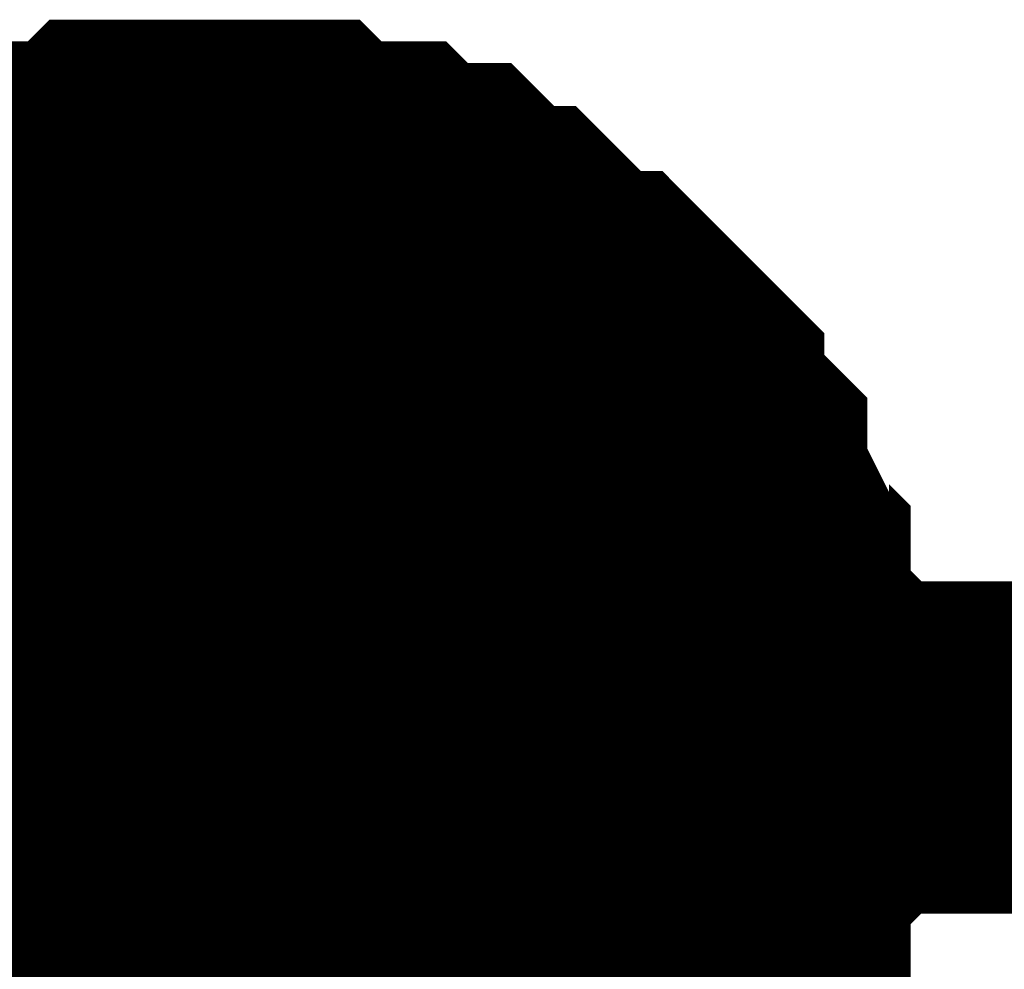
# Model space of a CAD drawing. Header units: inches. Extents: x 0 to 292, y 0 to 193.
# Tile 170 of 189: x 177.856 to 178.744, y 143.956 to 144.813. Entities that reach past the tile are written whole.
import ezdxf

# ---------------------------------------------------------------- set-up
doc = ezdxf.new("R2010")
doc.units = ezdxf.units.IN
doc.layers.add('Sheet', color=255, linetype='Continuous')

msp = doc.modelspace()

# ---------------------------------------------------------------- linework, layer by layer
at = {"layer": 'Sheet'}
for points in [[(177.69157, 144.54611, 0.29972, 0.29972, 0), (177.71105, 144.5656, 0.29972, 0.29972, 0), (177.73054, 144.58509, 0.29972, 0.29972, 0), (177.75002, 144.58509, 0.29972, 0.29972, 0), (177.7695, 144.60458, 0.29972, 0.29972, 0), (177.78899, 144.62407, 0.29972, 0.29972, 0), (177.82795, 144.62407, 0.29972, 0.29972, 0), (177.84744, 144.62407, 0.29972, 0.29972, 0), (177.86692, 144.64356, 0.29972, 0.29972, 0), (177.88641, 144.64356, 0.29972, 0.29972, 0), (177.92537, 144.64356, 0.29972, 0.29972, 0), (177.94486, 144.66305, 0.29972, 0.29972, 0), (177.96434, 144.66305, 0.29972, 0.29972, 0), (178.00331, 144.66305, 0.29972, 0.29972, 0), (178.02279, 144.66305, 0.29972, 0.29972, 0)], [(177.69157, 144.54611, 0.29972, 0.29972, 0), (177.71105, 144.5656, 0.29972, 0.29972, 0), (177.73054, 144.58509, 0.29972, 0.29972, 0), (177.75002, 144.58509, 0.29972, 0.29972, 0), (177.7695, 144.60458, 0.29972, 0.29972, 0), (177.78899, 144.62407, 0.29972, 0.29972, 0), (177.82795, 144.62407, 0.29972, 0.29972, 0), (177.84744, 144.62407, 0.29972, 0.29972, 0), (177.86692, 144.64356, 0.29972, 0.29972, 0), (177.88641, 144.64356, 0.29972, 0.29972, 0), (177.92537, 144.64356, 0.29972, 0.29972, 0), (177.94486, 144.66305, 0.29972, 0.29972, 0), (177.96434, 144.66305, 0.29972, 0.29972, 0), (178.00331, 144.66305, 0.29972, 0.29972, 0), (178.02279, 144.66305, 0.29972, 0.29972, 0)], [(177.69157, 144.54611, 0.29972, 0.29972, 0), (177.71105, 144.5656, 0.29972, 0.29972, 0), (177.73054, 144.58509, 0.29972, 0.29972, 0), (177.75002, 144.58509, 0.29972, 0.29972, 0), (177.7695, 144.60458, 0.29972, 0.29972, 0), (177.78899, 144.62407, 0.29972, 0.29972, 0), (177.82795, 144.62407, 0.29972, 0.29972, 0), (177.84744, 144.62407, 0.29972, 0.29972, 0), (177.86692, 144.64356, 0.29972, 0.29972, 0), (177.88641, 144.64356, 0.29972, 0.29972, 0), (177.92537, 144.64356, 0.29972, 0.29972, 0), (177.94486, 144.66305, 0.29972, 0.29972, 0), (177.96434, 144.66305, 0.29972, 0.29972, 0), (178.00331, 144.66305, 0.29972, 0.29972, 0), (178.02279, 144.66305, 0.29972, 0.29972, 0)], [(177.69157, 144.54611, 0.29972, 0.29972, 0), (177.71105, 144.5656, 0.29972, 0.29972, 0), (177.73054, 144.58509, 0.29972, 0.29972, 0), (177.75002, 144.58509, 0.29972, 0.29972, 0), (177.7695, 144.60458, 0.29972, 0.29972, 0), (177.78899, 144.62407, 0.29972, 0.29972, 0), (177.82795, 144.62407, 0.29972, 0.29972, 0), (177.84744, 144.62407, 0.29972, 0.29972, 0), (177.86692, 144.64356, 0.29972, 0.29972, 0), (177.88641, 144.64356, 0.29972, 0.29972, 0), (177.92537, 144.64356, 0.29972, 0.29972, 0), (177.94486, 144.66305, 0.29972, 0.29972, 0), (177.96434, 144.66305, 0.29972, 0.29972, 0), (178.00331, 144.66305, 0.29972, 0.29972, 0), (178.02279, 144.66305, 0.29972, 0.29972, 0)], [(178.02279, 144.66305, 0.29972, 0.29972, 0), (178.02279, 144.66305, 0.29972, 0.29972, 0)], [(178.02279, 144.66305, 0.29972, 0.29972, 0), (178.04228, 144.66305, 0.29972, 0.29972, 0), (178.08124, 144.66305, 0.29972, 0.29972, 0), (178.10073, 144.66305, 0.29972, 0.29972, 0), (178.12021, 144.64356, 0.29972, 0.29972, 0), (178.13969, 144.64356, 0.29972, 0.29972, 0), (178.17866, 144.64356, 0.29972, 0.29972, 0), (178.19815, 144.62407, 0.29972, 0.29972, 0), (178.21763, 144.62407, 0.29972, 0.29972, 0), (178.23711, 144.62407, 0.29972, 0.29972, 0), (178.2566, 144.60458, 0.29972, 0.29972, 0), (178.27608, 144.58509, 0.29972, 0.29972, 0), (178.29556, 144.58509, 0.29972, 0.29972, 0), (178.31505, 144.5656, 0.29972, 0.29972, 0), (178.33453, 144.54611, 0.29972, 0.29972, 0), (178.35402, 144.52662, 0.29972, 0.29972, 0), (178.3735, 144.52662, 0.29972, 0.29972, 0), (178.39298, 144.50712, 0.29972, 0.29972, 0), (178.41247, 144.48763, 0.29972, 0.29972, 0), (178.43195, 144.46814, 0.29972, 0.29972, 0), (178.43195, 144.44865, 0.29972, 0.29972, 0), (178.45143, 144.42916, 0.29972, 0.29972, 0), (178.47092, 144.40967, 0.29972, 0.29972, 0), (178.47092, 144.39018, 0.29972, 0.29972, 0), (178.4904, 144.3512, 0.29972, 0.29972, 0), (178.4904, 144.3317, 0.29972, 0.29972, 0), (178.50989, 144.31221, 0.29972, 0.29972, 0), (178.50989, 144.29272, 0.29972, 0.29972, 0), (178.50989, 144.25374, 0.29972, 0.29972, 0), (178.52937, 144.23425, 0.29972, 0.29972, 0), (178.52937, 144.21476, 0.29972, 0.29972, 0), (178.52937, 144.17578, 0.29972, 0.29972, 0), (178.52937, 144.15628, 0.29972, 0.29972, 0)], [(178.02279, 144.66305, 0.29972, 0.29972, 0), (178.02279, 144.66305, 0.29972, 0.29972, 0)], [(178.02279, 144.66305, 0.29972, 0.29972, 0), (178.04228, 144.66305, 0.29972, 0.29972, 0), (178.08124, 144.66305, 0.29972, 0.29972, 0), (178.10073, 144.66305, 0.29972, 0.29972, 0), (178.12021, 144.64356, 0.29972, 0.29972, 0), (178.13969, 144.64356, 0.29972, 0.29972, 0), (178.17866, 144.64356, 0.29972, 0.29972, 0), (178.19815, 144.62407, 0.29972, 0.29972, 0), (178.21763, 144.62407, 0.29972, 0.29972, 0), (178.23711, 144.62407, 0.29972, 0.29972, 0), (178.2566, 144.60458, 0.29972, 0.29972, 0), (178.27608, 144.58509, 0.29972, 0.29972, 0), (178.29556, 144.58509, 0.29972, 0.29972, 0), (178.31505, 144.5656, 0.29972, 0.29972, 0), (178.33453, 144.54611, 0.29972, 0.29972, 0), (178.35402, 144.52662, 0.29972, 0.29972, 0), (178.3735, 144.52662, 0.29972, 0.29972, 0), (178.39298, 144.50712, 0.29972, 0.29972, 0), (178.41247, 144.48763, 0.29972, 0.29972, 0), (178.43195, 144.46814, 0.29972, 0.29972, 0), (178.43195, 144.44865, 0.29972, 0.29972, 0), (178.45143, 144.42916, 0.29972, 0.29972, 0), (178.47092, 144.40967, 0.29972, 0.29972, 0), (178.47092, 144.39018, 0.29972, 0.29972, 0), (178.4904, 144.3512, 0.29972, 0.29972, 0), (178.4904, 144.3317, 0.29972, 0.29972, 0), (178.50989, 144.31221, 0.29972, 0.29972, 0), (178.50989, 144.29272, 0.29972, 0.29972, 0), (178.50989, 144.25374, 0.29972, 0.29972, 0), (178.52937, 144.23425, 0.29972, 0.29972, 0), (178.52937, 144.21476, 0.29972, 0.29972, 0), (178.52937, 144.17578, 0.29972, 0.29972, 0), (178.52937, 144.15628, 0.29972, 0.29972, 0)], [(178.02279, 144.66305, 0.29972, 0.29972, 0), (178.02279, 144.66305, 0.29972, 0.29972, 0)], [(178.02279, 144.66305, 0.29972, 0.29972, 0), (178.04228, 144.66305, 0.29972, 0.29972, 0), (178.08124, 144.66305, 0.29972, 0.29972, 0), (178.10073, 144.66305, 0.29972, 0.29972, 0), (178.12021, 144.64356, 0.29972, 0.29972, 0), (178.13969, 144.64356, 0.29972, 0.29972, 0), (178.17866, 144.64356, 0.29972, 0.29972, 0), (178.19815, 144.62407, 0.29972, 0.29972, 0), (178.21763, 144.62407, 0.29972, 0.29972, 0), (178.23711, 144.62407, 0.29972, 0.29972, 0), (178.2566, 144.60458, 0.29972, 0.29972, 0), (178.27608, 144.58509, 0.29972, 0.29972, 0), (178.29556, 144.58509, 0.29972, 0.29972, 0), (178.31505, 144.5656, 0.29972, 0.29972, 0), (178.33453, 144.54611, 0.29972, 0.29972, 0), (178.35402, 144.52662, 0.29972, 0.29972, 0), (178.3735, 144.52662, 0.29972, 0.29972, 0), (178.39298, 144.50712, 0.29972, 0.29972, 0), (178.41247, 144.48763, 0.29972, 0.29972, 0), (178.43195, 144.46814, 0.29972, 0.29972, 0), (178.43195, 144.44865, 0.29972, 0.29972, 0), (178.45143, 144.42916, 0.29972, 0.29972, 0), (178.47092, 144.40967, 0.29972, 0.29972, 0), (178.47092, 144.39018, 0.29972, 0.29972, 0), (178.4904, 144.3512, 0.29972, 0.29972, 0), (178.4904, 144.3317, 0.29972, 0.29972, 0), (178.50989, 144.31221, 0.29972, 0.29972, 0), (178.50989, 144.29272, 0.29972, 0.29972, 0), (178.50989, 144.25374, 0.29972, 0.29972, 0), (178.52937, 144.23425, 0.29972, 0.29972, 0), (178.52937, 144.21476, 0.29972, 0.29972, 0), (178.52937, 144.17578, 0.29972, 0.29972, 0), (178.52937, 144.15628, 0.29972, 0.29972, 0)], [(178.02279, 144.66305, 0.29972, 0.29972, 0), (178.02279, 144.66305, 0.29972, 0.29972, 0)], [(178.02279, 144.66305, 0.29972, 0.29972, 0), (178.04228, 144.66305, 0.29972, 0.29972, 0), (178.08124, 144.66305, 0.29972, 0.29972, 0), (178.10073, 144.66305, 0.29972, 0.29972, 0), (178.12021, 144.64356, 0.29972, 0.29972, 0), (178.13969, 144.64356, 0.29972, 0.29972, 0), (178.17866, 144.64356, 0.29972, 0.29972, 0), (178.19815, 144.62407, 0.29972, 0.29972, 0), (178.21763, 144.62407, 0.29972, 0.29972, 0), (178.23711, 144.62407, 0.29972, 0.29972, 0), (178.2566, 144.60458, 0.29972, 0.29972, 0), (178.27608, 144.58509, 0.29972, 0.29972, 0), (178.29556, 144.58509, 0.29972, 0.29972, 0), (178.31505, 144.5656, 0.29972, 0.29972, 0), (178.33453, 144.54611, 0.29972, 0.29972, 0), (178.35402, 144.52662, 0.29972, 0.29972, 0), (178.3735, 144.52662, 0.29972, 0.29972, 0), (178.39298, 144.50712, 0.29972, 0.29972, 0), (178.41247, 144.48763, 0.29972, 0.29972, 0), (178.43195, 144.46814, 0.29972, 0.29972, 0), (178.43195, 144.44865, 0.29972, 0.29972, 0), (178.45143, 144.42916, 0.29972, 0.29972, 0), (178.47092, 144.40967, 0.29972, 0.29972, 0), (178.47092, 144.39018, 0.29972, 0.29972, 0), (178.4904, 144.3512, 0.29972, 0.29972, 0), (178.4904, 144.3317, 0.29972, 0.29972, 0), (178.50989, 144.31221, 0.29972, 0.29972, 0), (178.50989, 144.29272, 0.29972, 0.29972, 0), (178.50989, 144.25374, 0.29972, 0.29972, 0), (178.52937, 144.23425, 0.29972, 0.29972, 0), (178.52937, 144.21476, 0.29972, 0.29972, 0), (178.52937, 144.17578, 0.29972, 0.29972, 0), (178.52937, 144.15628, 0.29972, 0.29972, 0)], [(177.78899, 144.62407, 0.09906, 0.09906, 0), (177.82795, 144.62407, 0.09906, 0.09906, 0), (177.84744, 144.62407, 0.09906, 0.09906, 0), (177.86692, 144.64356, 0.09906, 0.09906, 0), (177.88641, 144.64356, 0.09906, 0.09906, 0), (177.92537, 144.64356, 0.09906, 0.09906, 0), (177.94486, 144.66305, 0.09906, 0.09906, 0), (177.96434, 144.66305, 0.09906, 0.09906, 0), (178.00331, 144.66305, 0.09906, 0.09906, 0), (178.02279, 144.66305, 0.09906, 0.09906, 0)], [(177.78899, 144.62407, 0.09906, 0.09906, 0), (177.82795, 144.62407, 0.09906, 0.09906, 0), (177.84744, 144.62407, 0.09906, 0.09906, 0), (177.86692, 144.64356, 0.09906, 0.09906, 0), (177.88641, 144.64356, 0.09906, 0.09906, 0), (177.92537, 144.64356, 0.09906, 0.09906, 0), (177.94486, 144.66305, 0.09906, 0.09906, 0), (177.96434, 144.66305, 0.09906, 0.09906, 0), (178.00331, 144.66305, 0.09906, 0.09906, 0), (178.02279, 144.66305, 0.09906, 0.09906, 0)], [(177.78899, 144.62407, 0.09906, 0.09906, 0), (177.82795, 144.62407, 0.09906, 0.09906, 0), (177.84744, 144.62407, 0.09906, 0.09906, 0), (177.86692, 144.64356, 0.09906, 0.09906, 0), (177.88641, 144.64356, 0.09906, 0.09906, 0), (177.92537, 144.64356, 0.09906, 0.09906, 0), (177.94486, 144.66305, 0.09906, 0.09906, 0), (177.96434, 144.66305, 0.09906, 0.09906, 0), (178.00331, 144.66305, 0.09906, 0.09906, 0), (178.02279, 144.66305, 0.09906, 0.09906, 0)], [(177.78899, 144.62407, 0.09906, 0.09906, 0), (177.82795, 144.62407, 0.09906, 0.09906, 0), (177.84744, 144.62407, 0.09906, 0.09906, 0), (177.86692, 144.64356, 0.09906, 0.09906, 0), (177.88641, 144.64356, 0.09906, 0.09906, 0), (177.92537, 144.64356, 0.09906, 0.09906, 0), (177.94486, 144.66305, 0.09906, 0.09906, 0), (177.96434, 144.66305, 0.09906, 0.09906, 0), (178.00331, 144.66305, 0.09906, 0.09906, 0), (178.02279, 144.66305, 0.09906, 0.09906, 0)], [(178.02279, 144.66305, 0.09906, 0.09906, 0), (178.02279, 144.66305, 0.09906, 0.09906, 0)], [(178.02279, 144.66305, 0.09906, 0.09906, 0), (178.04228, 144.66305, 0.09906, 0.09906, 0), (178.08124, 144.66305, 0.09906, 0.09906, 0), (178.10073, 144.66305, 0.09906, 0.09906, 0), (178.12021, 144.64356, 0.09906, 0.09906, 0), (178.13969, 144.64356, 0.09906, 0.09906, 0), (178.17866, 144.64356, 0.09906, 0.09906, 0), (178.19815, 144.62407, 0.09906, 0.09906, 0), (178.21763, 144.62407, 0.09906, 0.09906, 0), (178.23711, 144.62407, 0.09906, 0.09906, 0), (178.2566, 144.60458, 0.09906, 0.09906, 0), (178.27608, 144.58509, 0.09906, 0.09906, 0), (178.29556, 144.58509, 0.09906, 0.09906, 0), (178.31505, 144.5656, 0.09906, 0.09906, 0), (178.33453, 144.54611, 0.09906, 0.09906, 0), (178.35402, 144.52662, 0.09906, 0.09906, 0), (178.3735, 144.52662, 0.09906, 0.09906, 0), (178.39298, 144.50712, 0.09906, 0.09906, 0), (178.41247, 144.48763, 0.09906, 0.09906, 0), (178.43195, 144.46814, 0.09906, 0.09906, 0), (178.43195, 144.44865, 0.09906, 0.09906, 0), (178.45143, 144.42916, 0.09906, 0.09906, 0), (178.47092, 144.40967, 0.09906, 0.09906, 0), (178.47092, 144.39018, 0.09906, 0.09906, 0), (178.4904, 144.3512, 0.09906, 0.09906, 0), (178.4904, 144.3317, 0.09906, 0.09906, 0), (178.50989, 144.31221, 0.09906, 0.09906, 0), (178.50989, 144.29272, 0.09906, 0.09906, 0), (178.50989, 144.25374, 0.09906, 0.09906, 0), (178.52937, 144.23425, 0.09906, 0.09906, 0), (178.52937, 144.21476, 0.09906, 0.09906, 0), (178.52937, 144.17578, 0.09906, 0.09906, 0), (178.52937, 144.15628, 0.09906, 0.09906, 0)], [(178.02279, 144.66305, 0.09906, 0.09906, 0), (178.02279, 144.66305, 0.09906, 0.09906, 0)], [(178.02279, 144.66305, 0.09906, 0.09906, 0), (178.04228, 144.66305, 0.09906, 0.09906, 0), (178.08124, 144.66305, 0.09906, 0.09906, 0), (178.10073, 144.66305, 0.09906, 0.09906, 0), (178.12021, 144.64356, 0.09906, 0.09906, 0), (178.13969, 144.64356, 0.09906, 0.09906, 0), (178.17866, 144.64356, 0.09906, 0.09906, 0), (178.19815, 144.62407, 0.09906, 0.09906, 0), (178.21763, 144.62407, 0.09906, 0.09906, 0), (178.23711, 144.62407, 0.09906, 0.09906, 0), (178.2566, 144.60458, 0.09906, 0.09906, 0), (178.27608, 144.58509, 0.09906, 0.09906, 0), (178.29556, 144.58509, 0.09906, 0.09906, 0), (178.31505, 144.5656, 0.09906, 0.09906, 0), (178.33453, 144.54611, 0.09906, 0.09906, 0), (178.35402, 144.52662, 0.09906, 0.09906, 0), (178.3735, 144.52662, 0.09906, 0.09906, 0), (178.39298, 144.50712, 0.09906, 0.09906, 0), (178.41247, 144.48763, 0.09906, 0.09906, 0), (178.43195, 144.46814, 0.09906, 0.09906, 0), (178.43195, 144.44865, 0.09906, 0.09906, 0), (178.45143, 144.42916, 0.09906, 0.09906, 0), (178.47092, 144.40967, 0.09906, 0.09906, 0), (178.47092, 144.39018, 0.09906, 0.09906, 0), (178.4904, 144.3512, 0.09906, 0.09906, 0), (178.4904, 144.3317, 0.09906, 0.09906, 0), (178.50989, 144.31221, 0.09906, 0.09906, 0), (178.50989, 144.29272, 0.09906, 0.09906, 0), (178.50989, 144.25374, 0.09906, 0.09906, 0), (178.52937, 144.23425, 0.09906, 0.09906, 0), (178.52937, 144.21476, 0.09906, 0.09906, 0), (178.52937, 144.17578, 0.09906, 0.09906, 0), (178.52937, 144.15628, 0.09906, 0.09906, 0)], [(178.02279, 144.66305, 0.09906, 0.09906, 0), (178.02279, 144.66305, 0.09906, 0.09906, 0)], [(178.02279, 144.66305, 0.09906, 0.09906, 0), (178.04228, 144.66305, 0.09906, 0.09906, 0), (178.08124, 144.66305, 0.09906, 0.09906, 0), (178.10073, 144.66305, 0.09906, 0.09906, 0), (178.12021, 144.64356, 0.09906, 0.09906, 0), (178.13969, 144.64356, 0.09906, 0.09906, 0), (178.17866, 144.64356, 0.09906, 0.09906, 0), (178.19815, 144.62407, 0.09906, 0.09906, 0), (178.21763, 144.62407, 0.09906, 0.09906, 0), (178.23711, 144.62407, 0.09906, 0.09906, 0), (178.2566, 144.60458, 0.09906, 0.09906, 0), (178.27608, 144.58509, 0.09906, 0.09906, 0), (178.29556, 144.58509, 0.09906, 0.09906, 0), (178.31505, 144.5656, 0.09906, 0.09906, 0), (178.33453, 144.54611, 0.09906, 0.09906, 0), (178.35402, 144.52662, 0.09906, 0.09906, 0), (178.3735, 144.52662, 0.09906, 0.09906, 0), (178.39298, 144.50712, 0.09906, 0.09906, 0), (178.41247, 144.48763, 0.09906, 0.09906, 0), (178.43195, 144.46814, 0.09906, 0.09906, 0), (178.43195, 144.44865, 0.09906, 0.09906, 0), (178.45143, 144.42916, 0.09906, 0.09906, 0), (178.47092, 144.40967, 0.09906, 0.09906, 0), (178.47092, 144.39018, 0.09906, 0.09906, 0), (178.4904, 144.3512, 0.09906, 0.09906, 0), (178.4904, 144.3317, 0.09906, 0.09906, 0), (178.50989, 144.31221, 0.09906, 0.09906, 0), (178.50989, 144.29272, 0.09906, 0.09906, 0), (178.50989, 144.25374, 0.09906, 0.09906, 0), (178.52937, 144.23425, 0.09906, 0.09906, 0), (178.52937, 144.21476, 0.09906, 0.09906, 0), (178.52937, 144.17578, 0.09906, 0.09906, 0), (178.52937, 144.15628, 0.09906, 0.09906, 0)], [(178.02279, 144.66305, 0.09906, 0.09906, 0), (178.02279, 144.66305, 0.09906, 0.09906, 0)], [(178.02279, 144.66305, 0.09906, 0.09906, 0), (178.04228, 144.66305, 0.09906, 0.09906, 0), (178.08124, 144.66305, 0.09906, 0.09906, 0), (178.10073, 144.66305, 0.09906, 0.09906, 0), (178.12021, 144.64356, 0.09906, 0.09906, 0), (178.13969, 144.64356, 0.09906, 0.09906, 0), (178.17866, 144.64356, 0.09906, 0.09906, 0), (178.19815, 144.62407, 0.09906, 0.09906, 0), (178.21763, 144.62407, 0.09906, 0.09906, 0), (178.23711, 144.62407, 0.09906, 0.09906, 0), (178.2566, 144.60458, 0.09906, 0.09906, 0), (178.27608, 144.58509, 0.09906, 0.09906, 0), (178.29556, 144.58509, 0.09906, 0.09906, 0), (178.31505, 144.5656, 0.09906, 0.09906, 0), (178.33453, 144.54611, 0.09906, 0.09906, 0), (178.35402, 144.52662, 0.09906, 0.09906, 0), (178.3735, 144.52662, 0.09906, 0.09906, 0), (178.39298, 144.50712, 0.09906, 0.09906, 0), (178.41247, 144.48763, 0.09906, 0.09906, 0), (178.43195, 144.46814, 0.09906, 0.09906, 0), (178.43195, 144.44865, 0.09906, 0.09906, 0), (178.45143, 144.42916, 0.09906, 0.09906, 0), (178.47092, 144.40967, 0.09906, 0.09906, 0), (178.47092, 144.39018, 0.09906, 0.09906, 0), (178.4904, 144.3512, 0.09906, 0.09906, 0), (178.4904, 144.3317, 0.09906, 0.09906, 0), (178.50989, 144.31221, 0.09906, 0.09906, 0), (178.50989, 144.29272, 0.09906, 0.09906, 0), (178.50989, 144.25374, 0.09906, 0.09906, 0), (178.52937, 144.23425, 0.09906, 0.09906, 0), (178.52937, 144.21476, 0.09906, 0.09906, 0), (178.52937, 144.17578, 0.09906, 0.09906, 0), (178.52937, 144.15628, 0.09906, 0.09906, 0)], [(167.85229, 142.01226, 0.29972, 0.29972, 0), (167.85229, 144.15628, 0.29972, 0.29972, 0), (178.02279, 144.15628, 0.29972, 0.29972, 0), (193.00578, 144.15628, 0.29972, 0.29972, 0), (207.01457, 144.15628, 0.29972, 0.29972, 0), (207.01457, 134.29378, 0.29972, 0.29972, 0)], [(178.02279, 134.29378, 0.29972, 0.29972, 0), (178.02279, 144.15628, 0.29972, 0.29972, 0)], [(178.52937, 144.15628, 0.29972, 0.29972, 0), (178.52937, 144.13679, 0.29972, 0.29972, 0), (178.52937, 144.09781, 0.29972, 0.29972, 0), (178.52937, 144.07832, 0.29972, 0.29972, 0), (178.50989, 144.05883, 0.29972, 0.29972, 0), (178.50989, 144.03934, 0.29972, 0.29972, 0), (178.50989, 144.00036, 0.29972, 0.29972, 0), (178.4904, 143.98086, 0.29972, 0.29972, 0), (178.4904, 143.96137, 0.29972, 0.29972, 0), (178.47092, 143.94188, 0.29972, 0.29972, 0), (178.47092, 143.92239, 0.29972, 0.29972, 0), (178.45143, 143.9029, 0.29972, 0.29972, 0), (178.43195, 143.88341, 0.29972, 0.29972, 0), (178.43195, 143.86392, 0.29972, 0.29972, 0), (178.41247, 143.84443, 0.29972, 0.29972, 0), (178.39298, 143.82494, 0.29972, 0.29972, 0), (178.3735, 143.80544, 0.29972, 0.29972, 0)], [(178.52937, 144.15628, 0.29972, 0.29972, 0), (178.52937, 144.13679, 0.29972, 0.29972, 0), (178.52937, 144.09781, 0.29972, 0.29972, 0), (178.52937, 144.07832, 0.29972, 0.29972, 0), (178.50989, 144.05883, 0.29972, 0.29972, 0), (178.50989, 144.03934, 0.29972, 0.29972, 0), (178.50989, 144.00036, 0.29972, 0.29972, 0), (178.4904, 143.98086, 0.29972, 0.29972, 0), (178.4904, 143.96137, 0.29972, 0.29972, 0), (178.47092, 143.94188, 0.29972, 0.29972, 0), (178.47092, 143.92239, 0.29972, 0.29972, 0), (178.45143, 143.9029, 0.29972, 0.29972, 0), (178.43195, 143.88341, 0.29972, 0.29972, 0), (178.43195, 143.86392, 0.29972, 0.29972, 0), (178.41247, 143.84443, 0.29972, 0.29972, 0), (178.39298, 143.82494, 0.29972, 0.29972, 0), (178.3735, 143.80544, 0.29972, 0.29972, 0)], [(178.52937, 144.15628, 0.29972, 0.29972, 0), (178.52937, 144.13679, 0.29972, 0.29972, 0), (178.52937, 144.09781, 0.29972, 0.29972, 0), (178.52937, 144.07832, 0.29972, 0.29972, 0), (178.50989, 144.05883, 0.29972, 0.29972, 0), (178.50989, 144.03934, 0.29972, 0.29972, 0), (178.50989, 144.00036, 0.29972, 0.29972, 0), (178.4904, 143.98086, 0.29972, 0.29972, 0), (178.4904, 143.96137, 0.29972, 0.29972, 0), (178.47092, 143.94188, 0.29972, 0.29972, 0), (178.47092, 143.92239, 0.29972, 0.29972, 0), (178.45143, 143.9029, 0.29972, 0.29972, 0), (178.43195, 143.88341, 0.29972, 0.29972, 0), (178.43195, 143.86392, 0.29972, 0.29972, 0), (178.41247, 143.84443, 0.29972, 0.29972, 0), (178.39298, 143.82494, 0.29972, 0.29972, 0), (178.3735, 143.80544, 0.29972, 0.29972, 0)], [(178.52937, 144.15628, 0.29972, 0.29972, 0), (178.52937, 144.13679, 0.29972, 0.29972, 0), (178.52937, 144.09781, 0.29972, 0.29972, 0), (178.52937, 144.07832, 0.29972, 0.29972, 0), (178.50989, 144.05883, 0.29972, 0.29972, 0), (178.50989, 144.03934, 0.29972, 0.29972, 0), (178.50989, 144.00036, 0.29972, 0.29972, 0), (178.4904, 143.98086, 0.29972, 0.29972, 0), (178.4904, 143.96137, 0.29972, 0.29972, 0), (178.47092, 143.94188, 0.29972, 0.29972, 0), (178.47092, 143.92239, 0.29972, 0.29972, 0), (178.45143, 143.9029, 0.29972, 0.29972, 0), (178.43195, 143.88341, 0.29972, 0.29972, 0), (178.43195, 143.86392, 0.29972, 0.29972, 0), (178.41247, 143.84443, 0.29972, 0.29972, 0), (178.39298, 143.82494, 0.29972, 0.29972, 0), (178.3735, 143.80544, 0.29972, 0.29972, 0)], [(178.52937, 144.15628, 0.29972, 0.29972, 0), (178.52937, 144.15628, 0.29972, 0.29972, 0), (178.52937, 144.15628, 0.29972, 0.29972, 0), (178.52937, 144.15628, 0.29972, 0.29972, 0), (178.52937, 144.15628, 0.29972, 0.29972, 0), (178.52937, 144.15628, 0.29972, 0.29972, 0), (178.52937, 144.15628, 0.29972, 0.29972, 0), (178.52937, 144.15628, 0.29972, 0.29972, 0), (178.52937, 144.15628, 0.29972, 0.29972, 0), (178.52937, 144.15628, 0.29972, 0.29972, 0), (178.52937, 144.15628, 0.29972, 0.29972, 0), (178.52937, 144.15628, 0.29972, 0.29972, 0), (178.52937, 144.15628, 0.29972, 0.29972, 0), (178.52937, 144.15628, 0.29972, 0.29972, 0), (178.52937, 144.15628, 0.29972, 0.29972, 0), (178.52937, 144.15628, 0.29972, 0.29972, 0), (178.52937, 144.15628, 0.29972, 0.29972, 0), (178.52937, 144.15628, 0.29972, 0.29972, 0), (178.52937, 144.15628, 0.29972, 0.29972, 0), (178.52937, 144.15628, 0.29972, 0.29972, 0), (178.52937, 144.15628, 0.29972, 0.29972, 0), (178.52937, 144.15628, 0.29972, 0.29972, 0), (178.52937, 144.15628, 0.29972, 0.29972, 0), (178.52937, 144.15628, 0.29972, 0.29972, 0), (178.52937, 144.15628, 0.29972, 0.29972, 0), (178.52937, 144.15628, 0.29972, 0.29972, 0), (178.52937, 144.15628, 0.29972, 0.29972, 0), (178.52937, 144.15628, 0.29972, 0.29972, 0), (178.52937, 144.15628, 0.29972, 0.29972, 0), (178.52937, 144.15628, 0.29972, 0.29972, 0), (178.52937, 144.15628, 0.29972, 0.29972, 0), (178.52937, 144.15628, 0.29972, 0.29972, 0), (178.52937, 144.15628, 0.29972, 0.29972, 0)], [(178.52937, 144.15628, 0.29972, 0.29972, 0), (178.52937, 144.15628, 0.29972, 0.29972, 0)], [(178.52937, 144.15628, 0.29972, 0.29972, 0), (178.52937, 144.15628, 0.29972, 0.29972, 0), (178.52937, 144.15628, 0.29972, 0.29972, 0), (178.52937, 144.15628, 0.29972, 0.29972, 0), (178.52937, 144.15628, 0.29972, 0.29972, 0), (178.52937, 144.15628, 0.29972, 0.29972, 0), (178.52937, 144.15628, 0.29972, 0.29972, 0), (178.52937, 144.15628, 0.29972, 0.29972, 0), (178.52937, 144.15628, 0.29972, 0.29972, 0), (178.52937, 144.15628, 0.29972, 0.29972, 0), (178.52937, 144.15628, 0.29972, 0.29972, 0), (178.52937, 144.15628, 0.29972, 0.29972, 0), (178.52937, 144.15628, 0.29972, 0.29972, 0), (178.52937, 144.15628, 0.29972, 0.29972, 0), (178.52937, 144.15628, 0.29972, 0.29972, 0), (178.52937, 144.15628, 0.29972, 0.29972, 0), (178.52937, 144.15628, 0.29972, 0.29972, 0), (178.52937, 144.15628, 0.29972, 0.29972, 0), (178.52937, 144.15628, 0.29972, 0.29972, 0), (178.52937, 144.15628, 0.29972, 0.29972, 0), (178.52937, 144.15628, 0.29972, 0.29972, 0), (178.52937, 144.15628, 0.29972, 0.29972, 0), (178.52937, 144.15628, 0.29972, 0.29972, 0), (178.52937, 144.15628, 0.29972, 0.29972, 0), (178.52937, 144.15628, 0.29972, 0.29972, 0), (178.52937, 144.15628, 0.29972, 0.29972, 0), (178.52937, 144.15628, 0.29972, 0.29972, 0), (178.52937, 144.15628, 0.29972, 0.29972, 0), (178.52937, 144.15628, 0.29972, 0.29972, 0), (178.52937, 144.15628, 0.29972, 0.29972, 0), (178.52937, 144.15628, 0.29972, 0.29972, 0), (178.52937, 144.15628, 0.29972, 0.29972, 0), (178.52937, 144.15628, 0.29972, 0.29972, 0)], [(178.52937, 144.15628, 0.29972, 0.29972, 0), (178.52937, 144.15628, 0.29972, 0.29972, 0)], [(178.52937, 144.15628, 0.29972, 0.29972, 0), (178.52937, 144.15628, 0.29972, 0.29972, 0), (178.52937, 144.15628, 0.29972, 0.29972, 0), (178.52937, 144.15628, 0.29972, 0.29972, 0), (178.52937, 144.15628, 0.29972, 0.29972, 0), (178.52937, 144.15628, 0.29972, 0.29972, 0), (178.52937, 144.15628, 0.29972, 0.29972, 0), (178.52937, 144.15628, 0.29972, 0.29972, 0), (178.52937, 144.15628, 0.29972, 0.29972, 0), (178.52937, 144.15628, 0.29972, 0.29972, 0), (178.52937, 144.15628, 0.29972, 0.29972, 0), (178.52937, 144.15628, 0.29972, 0.29972, 0), (178.52937, 144.15628, 0.29972, 0.29972, 0), (178.52937, 144.15628, 0.29972, 0.29972, 0), (178.52937, 144.15628, 0.29972, 0.29972, 0), (178.52937, 144.15628, 0.29972, 0.29972, 0), (178.52937, 144.15628, 0.29972, 0.29972, 0), (178.52937, 144.15628, 0.29972, 0.29972, 0), (178.52937, 144.15628, 0.29972, 0.29972, 0), (178.52937, 144.15628, 0.29972, 0.29972, 0), (178.52937, 144.15628, 0.29972, 0.29972, 0), (178.52937, 144.15628, 0.29972, 0.29972, 0), (178.52937, 144.15628, 0.29972, 0.29972, 0), (178.52937, 144.15628, 0.29972, 0.29972, 0), (178.52937, 144.15628, 0.29972, 0.29972, 0), (178.52937, 144.15628, 0.29972, 0.29972, 0), (178.52937, 144.15628, 0.29972, 0.29972, 0), (178.52937, 144.15628, 0.29972, 0.29972, 0), (178.52937, 144.15628, 0.29972, 0.29972, 0), (178.52937, 144.15628, 0.29972, 0.29972, 0), (178.52937, 144.15628, 0.29972, 0.29972, 0), (178.52937, 144.15628, 0.29972, 0.29972, 0), (178.52937, 144.15628, 0.29972, 0.29972, 0)], [(178.52937, 144.15628, 0.29972, 0.29972, 0), (178.52937, 144.15628, 0.29972, 0.29972, 0)], [(178.52937, 144.15628, 0.29972, 0.29972, 0), (178.52937, 144.15628, 0.29972, 0.29972, 0), (178.52937, 144.15628, 0.29972, 0.29972, 0), (178.52937, 144.15628, 0.29972, 0.29972, 0), (178.52937, 144.15628, 0.29972, 0.29972, 0), (178.52937, 144.15628, 0.29972, 0.29972, 0), (178.52937, 144.15628, 0.29972, 0.29972, 0), (178.52937, 144.15628, 0.29972, 0.29972, 0), (178.52937, 144.15628, 0.29972, 0.29972, 0), (178.52937, 144.15628, 0.29972, 0.29972, 0), (178.52937, 144.15628, 0.29972, 0.29972, 0), (178.52937, 144.15628, 0.29972, 0.29972, 0), (178.52937, 144.15628, 0.29972, 0.29972, 0), (178.52937, 144.15628, 0.29972, 0.29972, 0), (178.52937, 144.15628, 0.29972, 0.29972, 0), (178.52937, 144.15628, 0.29972, 0.29972, 0), (178.52937, 144.15628, 0.29972, 0.29972, 0), (178.52937, 144.15628, 0.29972, 0.29972, 0), (178.52937, 144.15628, 0.29972, 0.29972, 0), (178.52937, 144.15628, 0.29972, 0.29972, 0), (178.52937, 144.15628, 0.29972, 0.29972, 0), (178.52937, 144.15628, 0.29972, 0.29972, 0), (178.52937, 144.15628, 0.29972, 0.29972, 0), (178.52937, 144.15628, 0.29972, 0.29972, 0), (178.52937, 144.15628, 0.29972, 0.29972, 0), (178.52937, 144.15628, 0.29972, 0.29972, 0), (178.52937, 144.15628, 0.29972, 0.29972, 0), (178.52937, 144.15628, 0.29972, 0.29972, 0), (178.52937, 144.15628, 0.29972, 0.29972, 0), (178.52937, 144.15628, 0.29972, 0.29972, 0), (178.52937, 144.15628, 0.29972, 0.29972, 0), (178.52937, 144.15628, 0.29972, 0.29972, 0), (178.52937, 144.15628, 0.29972, 0.29972, 0)], [(178.52937, 144.15628, 0.29972, 0.29972, 0), (178.52937, 144.15628, 0.29972, 0.29972, 0)], [(178.52937, 144.15628, 0.09906, 0.09906, 0), (178.52937, 144.13679, 0.09906, 0.09906, 0), (178.52937, 144.09781, 0.09906, 0.09906, 0), (178.52937, 144.07832, 0.09906, 0.09906, 0), (178.50989, 144.05883, 0.09906, 0.09906, 0), (178.50989, 144.03934, 0.09906, 0.09906, 0), (178.50989, 144.00036, 0.09906, 0.09906, 0), (178.4904, 143.98086, 0.09906, 0.09906, 0), (178.4904, 143.96137, 0.09906, 0.09906, 0), (178.47092, 143.94188, 0.09906, 0.09906, 0), (178.47092, 143.92239, 0.09906, 0.09906, 0), (178.45143, 143.9029, 0.09906, 0.09906, 0)], [(178.52937, 144.15628, 0.09906, 0.09906, 0), (178.52937, 144.13679, 0.09906, 0.09906, 0), (178.52937, 144.09781, 0.09906, 0.09906, 0), (178.52937, 144.07832, 0.09906, 0.09906, 0), (178.50989, 144.05883, 0.09906, 0.09906, 0), (178.50989, 144.03934, 0.09906, 0.09906, 0), (178.50989, 144.00036, 0.09906, 0.09906, 0), (178.4904, 143.98086, 0.09906, 0.09906, 0), (178.4904, 143.96137, 0.09906, 0.09906, 0), (178.47092, 143.94188, 0.09906, 0.09906, 0), (178.47092, 143.92239, 0.09906, 0.09906, 0), (178.45143, 143.9029, 0.09906, 0.09906, 0)], [(178.52937, 144.15628, 0.09906, 0.09906, 0), (178.52937, 144.13679, 0.09906, 0.09906, 0), (178.52937, 144.09781, 0.09906, 0.09906, 0), (178.52937, 144.07832, 0.09906, 0.09906, 0), (178.50989, 144.05883, 0.09906, 0.09906, 0), (178.50989, 144.03934, 0.09906, 0.09906, 0), (178.50989, 144.00036, 0.09906, 0.09906, 0), (178.4904, 143.98086, 0.09906, 0.09906, 0), (178.4904, 143.96137, 0.09906, 0.09906, 0), (178.47092, 143.94188, 0.09906, 0.09906, 0), (178.47092, 143.92239, 0.09906, 0.09906, 0), (178.45143, 143.9029, 0.09906, 0.09906, 0)], [(178.52937, 144.15628, 0.09906, 0.09906, 0), (178.52937, 144.13679, 0.09906, 0.09906, 0), (178.52937, 144.09781, 0.09906, 0.09906, 0), (178.52937, 144.07832, 0.09906, 0.09906, 0), (178.50989, 144.05883, 0.09906, 0.09906, 0), (178.50989, 144.03934, 0.09906, 0.09906, 0), (178.50989, 144.00036, 0.09906, 0.09906, 0), (178.4904, 143.98086, 0.09906, 0.09906, 0), (178.4904, 143.96137, 0.09906, 0.09906, 0), (178.47092, 143.94188, 0.09906, 0.09906, 0), (178.47092, 143.92239, 0.09906, 0.09906, 0), (178.45143, 143.9029, 0.09906, 0.09906, 0)], [(178.52937, 144.15628, 0.09906, 0.09906, 0), (178.52937, 144.15628, 0.09906, 0.09906, 0), (178.52937, 144.15628, 0.09906, 0.09906, 0), (178.52937, 144.15628, 0.09906, 0.09906, 0), (178.52937, 144.15628, 0.09906, 0.09906, 0), (178.52937, 144.15628, 0.09906, 0.09906, 0), (178.52937, 144.15628, 0.09906, 0.09906, 0), (178.52937, 144.15628, 0.09906, 0.09906, 0), (178.52937, 144.15628, 0.09906, 0.09906, 0), (178.52937, 144.15628, 0.09906, 0.09906, 0), (178.52937, 144.15628, 0.09906, 0.09906, 0), (178.52937, 144.15628, 0.09906, 0.09906, 0), (178.52937, 144.15628, 0.09906, 0.09906, 0), (178.52937, 144.15628, 0.09906, 0.09906, 0), (178.52937, 144.15628, 0.09906, 0.09906, 0), (178.52937, 144.15628, 0.09906, 0.09906, 0), (178.52937, 144.15628, 0.09906, 0.09906, 0), (178.52937, 144.15628, 0.09906, 0.09906, 0), (178.52937, 144.15628, 0.09906, 0.09906, 0), (178.52937, 144.15628, 0.09906, 0.09906, 0), (178.52937, 144.15628, 0.09906, 0.09906, 0), (178.52937, 144.15628, 0.09906, 0.09906, 0), (178.52937, 144.15628, 0.09906, 0.09906, 0), (178.52937, 144.15628, 0.09906, 0.09906, 0), (178.52937, 144.15628, 0.09906, 0.09906, 0), (178.52937, 144.15628, 0.09906, 0.09906, 0), (178.52937, 144.15628, 0.09906, 0.09906, 0), (178.52937, 144.15628, 0.09906, 0.09906, 0), (178.52937, 144.15628, 0.09906, 0.09906, 0), (178.52937, 144.15628, 0.09906, 0.09906, 0), (178.52937, 144.15628, 0.09906, 0.09906, 0), (178.52937, 144.15628, 0.09906, 0.09906, 0), (178.52937, 144.15628, 0.09906, 0.09906, 0)], [(178.52937, 144.15628, 0.09906, 0.09906, 0), (178.52937, 144.15628, 0.09906, 0.09906, 0)], [(178.52937, 144.15628, 0.09906, 0.09906, 0), (178.52937, 144.15628, 0.09906, 0.09906, 0), (178.52937, 144.15628, 0.09906, 0.09906, 0), (178.52937, 144.15628, 0.09906, 0.09906, 0), (178.52937, 144.15628, 0.09906, 0.09906, 0), (178.52937, 144.15628, 0.09906, 0.09906, 0), (178.52937, 144.15628, 0.09906, 0.09906, 0), (178.52937, 144.15628, 0.09906, 0.09906, 0), (178.52937, 144.15628, 0.09906, 0.09906, 0), (178.52937, 144.15628, 0.09906, 0.09906, 0), (178.52937, 144.15628, 0.09906, 0.09906, 0), (178.52937, 144.15628, 0.09906, 0.09906, 0), (178.52937, 144.15628, 0.09906, 0.09906, 0), (178.52937, 144.15628, 0.09906, 0.09906, 0), (178.52937, 144.15628, 0.09906, 0.09906, 0), (178.52937, 144.15628, 0.09906, 0.09906, 0), (178.52937, 144.15628, 0.09906, 0.09906, 0), (178.52937, 144.15628, 0.09906, 0.09906, 0), (178.52937, 144.15628, 0.09906, 0.09906, 0), (178.52937, 144.15628, 0.09906, 0.09906, 0), (178.52937, 144.15628, 0.09906, 0.09906, 0), (178.52937, 144.15628, 0.09906, 0.09906, 0), (178.52937, 144.15628, 0.09906, 0.09906, 0), (178.52937, 144.15628, 0.09906, 0.09906, 0), (178.52937, 144.15628, 0.09906, 0.09906, 0), (178.52937, 144.15628, 0.09906, 0.09906, 0), (178.52937, 144.15628, 0.09906, 0.09906, 0), (178.52937, 144.15628, 0.09906, 0.09906, 0), (178.52937, 144.15628, 0.09906, 0.09906, 0), (178.52937, 144.15628, 0.09906, 0.09906, 0), (178.52937, 144.15628, 0.09906, 0.09906, 0), (178.52937, 144.15628, 0.09906, 0.09906, 0), (178.52937, 144.15628, 0.09906, 0.09906, 0)], [(178.52937, 144.15628, 0.09906, 0.09906, 0), (178.52937, 144.15628, 0.09906, 0.09906, 0)], [(178.52937, 144.15628, 0.09906, 0.09906, 0), (178.52937, 144.15628, 0.09906, 0.09906, 0), (178.52937, 144.15628, 0.09906, 0.09906, 0), (178.52937, 144.15628, 0.09906, 0.09906, 0), (178.52937, 144.15628, 0.09906, 0.09906, 0), (178.52937, 144.15628, 0.09906, 0.09906, 0), (178.52937, 144.15628, 0.09906, 0.09906, 0), (178.52937, 144.15628, 0.09906, 0.09906, 0), (178.52937, 144.15628, 0.09906, 0.09906, 0), (178.52937, 144.15628, 0.09906, 0.09906, 0), (178.52937, 144.15628, 0.09906, 0.09906, 0), (178.52937, 144.15628, 0.09906, 0.09906, 0), (178.52937, 144.15628, 0.09906, 0.09906, 0), (178.52937, 144.15628, 0.09906, 0.09906, 0), (178.52937, 144.15628, 0.09906, 0.09906, 0), (178.52937, 144.15628, 0.09906, 0.09906, 0), (178.52937, 144.15628, 0.09906, 0.09906, 0), (178.52937, 144.15628, 0.09906, 0.09906, 0), (178.52937, 144.15628, 0.09906, 0.09906, 0), (178.52937, 144.15628, 0.09906, 0.09906, 0), (178.52937, 144.15628, 0.09906, 0.09906, 0), (178.52937, 144.15628, 0.09906, 0.09906, 0), (178.52937, 144.15628, 0.09906, 0.09906, 0), (178.52937, 144.15628, 0.09906, 0.09906, 0), (178.52937, 144.15628, 0.09906, 0.09906, 0), (178.52937, 144.15628, 0.09906, 0.09906, 0), (178.52937, 144.15628, 0.09906, 0.09906, 0), (178.52937, 144.15628, 0.09906, 0.09906, 0), (178.52937, 144.15628, 0.09906, 0.09906, 0), (178.52937, 144.15628, 0.09906, 0.09906, 0), (178.52937, 144.15628, 0.09906, 0.09906, 0), (178.52937, 144.15628, 0.09906, 0.09906, 0), (178.52937, 144.15628, 0.09906, 0.09906, 0)], [(178.52937, 144.15628, 0.09906, 0.09906, 0), (178.52937, 144.15628, 0.09906, 0.09906, 0)], [(178.52937, 144.15628, 0.09906, 0.09906, 0), (178.52937, 144.15628, 0.09906, 0.09906, 0), (178.52937, 144.15628, 0.09906, 0.09906, 0), (178.52937, 144.15628, 0.09906, 0.09906, 0), (178.52937, 144.15628, 0.09906, 0.09906, 0), (178.52937, 144.15628, 0.09906, 0.09906, 0), (178.52937, 144.15628, 0.09906, 0.09906, 0), (178.52937, 144.15628, 0.09906, 0.09906, 0), (178.52937, 144.15628, 0.09906, 0.09906, 0), (178.52937, 144.15628, 0.09906, 0.09906, 0), (178.52937, 144.15628, 0.09906, 0.09906, 0), (178.52937, 144.15628, 0.09906, 0.09906, 0), (178.52937, 144.15628, 0.09906, 0.09906, 0), (178.52937, 144.15628, 0.09906, 0.09906, 0), (178.52937, 144.15628, 0.09906, 0.09906, 0), (178.52937, 144.15628, 0.09906, 0.09906, 0), (178.52937, 144.15628, 0.09906, 0.09906, 0), (178.52937, 144.15628, 0.09906, 0.09906, 0), (178.52937, 144.15628, 0.09906, 0.09906, 0), (178.52937, 144.15628, 0.09906, 0.09906, 0), (178.52937, 144.15628, 0.09906, 0.09906, 0), (178.52937, 144.15628, 0.09906, 0.09906, 0), (178.52937, 144.15628, 0.09906, 0.09906, 0), (178.52937, 144.15628, 0.09906, 0.09906, 0), (178.52937, 144.15628, 0.09906, 0.09906, 0), (178.52937, 144.15628, 0.09906, 0.09906, 0), (178.52937, 144.15628, 0.09906, 0.09906, 0), (178.52937, 144.15628, 0.09906, 0.09906, 0), (178.52937, 144.15628, 0.09906, 0.09906, 0), (178.52937, 144.15628, 0.09906, 0.09906, 0), (178.52937, 144.15628, 0.09906, 0.09906, 0), (178.52937, 144.15628, 0.09906, 0.09906, 0), (178.52937, 144.15628, 0.09906, 0.09906, 0)], [(178.52937, 144.15628, 0.09906, 0.09906, 0), (178.52937, 144.15628, 0.09906, 0.09906, 0)]]:
    msp.add_lwpolyline(points, format="xyseb", dxfattribs=at)
msp.add_lwpolyline([(177.76601, 144.17333, 0.508, 0.508, 1), (178.27401, 144.17333, 0.508, 0.508, 1)], format="xyseb", close=True, dxfattribs=at)

doc.saveas('drawing.dxf')
